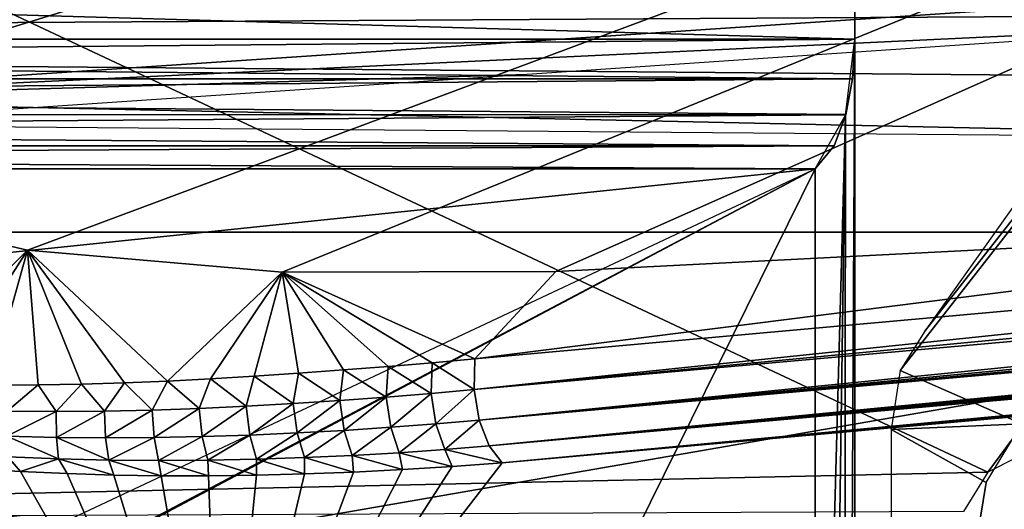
# Model space of a CAD drawing. Header units: millimetres. Extents: x -4274 to 4951, y -4805 to 4805.
# Tile 88 of 225: x 615 to 1088, y -2680 to -2445. Entities that reach past the tile are written whole.
import ezdxf

# ---------------------------------------------------------------- set-up
doc = ezdxf.new("R2010")
doc.units = ezdxf.units.MM
doc.header["$LTSCALE"] = 41.718519
for name, color, linetype in [('1013', 7, 'CONTINUOUS'), ('1014', 7, 'CONTINUOUS'), ('1593', 7, 'CONTINUOUS'), ('1594', 7, 'CONTINUOUS'), ('1595', 7, 'CONTINUOUS'), ('1596', 7, 'CONTINUOUS'), ('1597', 7, 'CONTINUOUS'), ('1601', 7, 'CONTINUOUS'), ('270', 7, 'CONTINUOUS'), ('271', 7, 'CONTINUOUS'), ('272', 7, 'CONTINUOUS'), ('273', 7, 'CONTINUOUS'), ('300', 7, 'CONTINUOUS'), ('37', 7, 'CONTINUOUS'), ('383', 7, 'CONTINUOUS'), ('386', 7, 'CONTINUOUS'), ('387', 7, 'CONTINUOUS'), ('388', 7, 'CONTINUOUS'), ('390', 7, 'CONTINUOUS'), ('42', 7, 'CONTINUOUS'), ('629', 7, 'CONTINUOUS'), ('826', 7, 'CONTINUOUS'), ('878', 7, 'CONTINUOUS'), ('881', 7, 'CONTINUOUS'), ('925', 7, 'CONTINUOUS'), ('990', 7, 'CONTINUOUS')]:
    doc.layers.add(name, color=color, linetype=linetype)

msp = doc.modelspace()

# ---------------------------------------------------------------- linework, layer by layer
at = {"layer": '1013', "linetype": 'Continuous'}
for points in [[(840.36, -2649.9, 123.81), (846.65, -2658.06, 112.92), (2721.94, -2481.8, 1081.28), (840.36, -2649.9, 123.81)], [(2698.2, -2482.1, 1071.28), (840.36, -2649.9, 123.81), (2721.94, -2481.8, 1081.28), (2698.2, -2482.1, 1071.28)], [(2668.12, -2482.66, 1058.09), (840.36, -2649.9, 123.81), (2698.2, -2482.1, 1071.28), (2668.12, -2482.66, 1058.09)], [(2721.94, -2481.8, 1081.28), (846.65, -2658.06, 112.92), (2740.68, -2481.71, 1088.76), (2721.94, -2481.8, 1081.28)], [(2740.68, -2481.71, 1088.76), (846.65, -2658.06, 112.92), (2755.45, -2481.8, 1094.22), (2740.68, -2481.71, 1088.76)], [(2755.45, -2481.8, 1094.22), (846.65, -2658.06, 112.92), (2767.07, -2482.05, 1098.01), (2755.45, -2481.8, 1094.22)], [(2767.07, -2482.05, 1098.01), (846.65, -2658.06, 112.92), (2776.21, -2482.49, 1100.29), (2767.07, -2482.05, 1098.01)], [(835.64, -2637.51, 130.88), (840.36, -2649.9, 123.81), (2520.52, -2486.9, 989.2), (835.64, -2637.51, 130.88)], [(2442.92, -2489.67, 951.48), (835.64, -2637.51, 130.88), (2520.52, -2486.9, 989.2), (2442.92, -2489.67, 951.48)], [(2630.01, -2483.57, 1040.82), (840.36, -2649.9, 123.81), (2668.12, -2482.66, 1058.09), (2630.01, -2483.57, 1040.82)], [(2581.72, -2484.94, 1018.35), (840.36, -2649.9, 123.81), (2630.01, -2483.57, 1040.82), (2581.72, -2484.94, 1018.35)], [(2520.52, -2486.9, 989.2), (840.36, -2649.9, 123.81), (2581.72, -2484.94, 1018.35), (2520.52, -2486.9, 989.2)], [(2776.21, -2482.49, 1100.29), (846.65, -2658.06, 112.92), (1814.6, -2570.93, 606.06), (2776.21, -2482.49, 1100.29)], [(2344.46, -2493.5, 902.7), (835.64, -2637.51, 130.88), (2442.92, -2489.67, 951.48), (2344.46, -2493.5, 902.7)], [(2219.39, -2498.77, 839.63), (835.64, -2637.51, 130.88), (2344.46, -2493.5, 902.7), (2219.39, -2498.77, 839.63)], [(833.24, -2622.84, 133), (835.64, -2637.51, 130.88), (2219.39, -2498.77, 839.63), (833.24, -2622.84, 133)], [(2060.27, -2506, 757.96), (833.24, -2622.84, 133), (2219.39, -2498.77, 839.63), (2060.27, -2506, 757.96)], [(1857.47, -2515.95, 651.89), (833.24, -2622.84, 133), (2060.27, -2506, 757.96), (1857.47, -2515.95, 651.89)], [(833.52, -2608.17, 129.86), (833.24, -2622.84, 133), (1857.47, -2515.95, 651.89), (833.52, -2608.17, 129.86)]]:
    msp.add_3dface(points, dxfattribs=at)
at = {"layer": '1014', "linetype": 'Continuous'}
for points in [[(791.88, -2611.72, 110.35), (812.51, -2624.71, 122.47), (813.03, -2609.97, 119.85), (791.88, -2611.72, 110.35)], [(812.51, -2624.71, 122.47), (833.24, -2622.84, 133), (813.03, -2609.97, 119.85), (812.51, -2624.71, 122.47)], [(833.24, -2622.84, 133), (833.52, -2608.17, 129.86), (813.03, -2609.97, 119.85), (833.24, -2622.84, 133)], [(748.83, -2614.96, 93.27), (768.69, -2628.12, 103.14), (770.38, -2613.4, 101.46), (748.83, -2614.96, 93.27)], [(768.69, -2628.12, 103.14), (790.88, -2626.48, 112.55), (770.38, -2613.4, 101.46), (768.69, -2628.12, 103.14)], [(770.38, -2613.4, 101.46), (790.88, -2626.48, 112.55), (791.88, -2611.72, 110.35), (770.38, -2613.4, 101.46)], [(790.88, -2626.48, 112.55), (812.51, -2624.71, 122.47), (791.88, -2611.72, 110.35), (790.88, -2626.48, 112.55)], [(665.22, -2619.61, 68.46), (678.51, -2632.71, 72.61), (685.84, -2618.74, 73.53), (665.22, -2619.61, 68.46)], [(678.51, -2632.71, 72.61), (701.14, -2631.92, 79.07), (685.84, -2618.74, 73.53), (678.51, -2632.71, 72.61)], [(685.84, -2618.74, 73.53), (701.14, -2631.92, 79.07), (706.57, -2617.66, 79.31), (685.84, -2618.74, 73.53)], [(701.14, -2631.92, 79.07), (723.67, -2630.87, 86.31), (706.57, -2617.66, 79.31), (701.14, -2631.92, 79.07)], [(706.57, -2617.66, 79.31), (723.67, -2630.87, 86.31), (727.53, -2616.4, 85.88), (706.57, -2617.66, 79.31)], [(723.67, -2630.87, 86.31), (746.21, -2629.59, 94.36), (727.53, -2616.4, 85.88), (723.67, -2630.87, 86.31)], [(727.53, -2616.4, 85.88), (746.21, -2629.59, 94.36), (748.83, -2614.96, 93.27), (727.53, -2616.4, 85.88)], [(746.21, -2629.59, 94.36), (768.69, -2628.12, 103.14), (748.83, -2614.96, 93.27), (746.21, -2629.59, 94.36)], [(600.51, -2620.78, 56.81), (608.93, -2633.28, 57.75), (623.79, -2620.65, 60.3), (600.51, -2620.78, 56.81)], [(608.93, -2633.28, 57.75), (632.49, -2633.42, 61.96), (623.79, -2620.65, 60.3), (608.93, -2633.28, 57.75)], [(623.79, -2620.65, 60.3), (632.49, -2633.42, 61.96), (644.58, -2620.25, 64.07), (623.79, -2620.65, 60.3)], [(632.49, -2633.42, 61.96), (655.67, -2633.22, 66.91), (644.58, -2620.25, 64.07), (632.49, -2633.42, 61.96)], [(644.58, -2620.25, 64.07), (655.67, -2633.22, 66.91), (665.22, -2619.61, 68.46), (644.58, -2620.25, 64.07)], [(655.67, -2633.22, 66.91), (678.51, -2632.71, 72.61), (665.22, -2619.61, 68.46), (655.67, -2633.22, 66.91)], [(833.24, -2622.84, 133), (812.51, -2624.71, 122.47), (814.81, -2639.23, 120.06), (833.24, -2622.84, 133)], [(835.64, -2637.51, 130.88), (833.24, -2622.84, 133), (814.81, -2639.23, 120.06), (835.64, -2637.51, 130.88)], [(768.69, -2628.12, 103.14), (746.21, -2629.59, 94.36), (748.22, -2643.7, 91.59), (768.69, -2628.12, 103.14)], [(770.83, -2642.43, 100.51), (768.69, -2628.12, 103.14), (748.22, -2643.7, 91.59), (770.83, -2642.43, 100.51)], [(790.88, -2626.48, 112.55), (768.69, -2628.12, 103.14), (770.83, -2642.43, 100.51), (790.88, -2626.48, 112.55)], [(793.09, -2640.94, 110.03), (790.88, -2626.48, 112.55), (770.83, -2642.43, 100.51), (793.09, -2640.94, 110.03)], [(812.51, -2624.71, 122.47), (790.88, -2626.48, 112.55), (793.09, -2640.94, 110.03), (812.51, -2624.71, 122.47)], [(814.81, -2639.23, 120.06), (812.51, -2624.71, 122.47), (793.09, -2640.94, 110.03), (814.81, -2639.23, 120.06)], [(632.49, -2633.42, 61.96), (608.93, -2633.28, 57.75), (608.77, -2645.22, 53.5), (632.49, -2633.42, 61.96)], [(632.65, -2645.8, 57.94), (632.49, -2633.42, 61.96), (608.77, -2645.22, 53.5), (632.65, -2645.8, 57.94)], [(655.67, -2633.22, 66.91), (632.49, -2633.42, 61.96), (632.65, -2645.8, 57.94), (655.67, -2633.22, 66.91)], [(656.22, -2646.02, 63.16), (655.67, -2633.22, 66.91), (632.65, -2645.8, 57.94), (656.22, -2646.02, 63.16)], [(678.51, -2632.71, 72.61), (655.67, -2633.22, 66.91), (656.22, -2646.02, 63.16), (678.51, -2632.71, 72.61)], [(679.5, -2645.9, 69.13), (678.51, -2632.71, 72.61), (656.22, -2646.02, 63.16), (679.5, -2645.9, 69.13)], [(701.14, -2631.92, 79.07), (678.51, -2632.71, 72.61), (679.5, -2645.9, 69.13), (701.14, -2631.92, 79.07)], [(702.56, -2645.46, 75.86), (701.14, -2631.92, 79.07), (679.5, -2645.9, 69.13), (702.56, -2645.46, 75.86)], [(723.67, -2630.87, 86.31), (701.14, -2631.92, 79.07), (702.56, -2645.46, 75.86), (723.67, -2630.87, 86.31)], [(725.45, -2644.72, 83.35), (723.67, -2630.87, 86.31), (702.56, -2645.46, 75.86), (725.45, -2644.72, 83.35)], [(746.21, -2629.59, 94.36), (723.67, -2630.87, 86.31), (725.45, -2644.72, 83.35), (746.21, -2629.59, 94.36)], [(748.22, -2643.7, 91.59), (746.21, -2629.59, 94.36), (725.45, -2644.72, 83.35), (748.22, -2643.7, 91.59)], [(835.64, -2637.51, 130.88), (814.81, -2639.23, 120.06), (819.11, -2651.56, 113.09), (835.64, -2637.51, 130.88)], [(840.36, -2649.9, 123.81), (835.64, -2637.51, 130.88), (819.11, -2651.56, 113.09), (840.36, -2649.9, 123.81)], [(770.83, -2642.43, 100.51), (748.22, -2643.7, 91.59), (751.78, -2655.55, 84.49), (770.83, -2642.43, 100.51)], [(774.66, -2654.49, 93.44), (770.83, -2642.43, 100.51), (751.78, -2655.55, 84.49), (774.66, -2654.49, 93.44)], [(793.09, -2640.94, 110.03), (770.83, -2642.43, 100.51), (774.66, -2654.49, 93.44), (793.09, -2640.94, 110.03)], [(797.14, -2653.16, 103), (793.09, -2640.94, 110.03), (774.66, -2654.49, 93.44), (797.14, -2653.16, 103)], [(814.81, -2639.23, 120.06), (793.09, -2640.94, 110.03), (797.14, -2653.16, 103), (814.81, -2639.23, 120.06)], [(819.11, -2651.56, 113.09), (814.81, -2639.23, 120.06), (797.14, -2653.16, 103), (819.11, -2651.56, 113.09)], [(632.65, -2645.8, 57.94), (608.77, -2645.22, 53.5), (633.63, -2656.14, 50.41), (632.65, -2645.8, 57.94)], [(633.63, -2656.14, 50.41), (608.77, -2645.22, 53.5), (609.31, -2655.19, 45.92), (633.63, -2656.14, 50.41)], [(656.22, -2646.02, 63.16), (632.65, -2645.8, 57.94), (657.72, -2656.7, 55.71), (656.22, -2646.02, 63.16)], [(657.72, -2656.7, 55.71), (632.65, -2645.8, 57.94), (633.63, -2656.14, 50.41), (657.72, -2656.7, 55.71)], [(679.5, -2645.9, 69.13), (656.22, -2646.02, 63.16), (657.72, -2656.7, 55.71), (679.5, -2645.9, 69.13)], [(681.59, -2656.91, 61.79), (679.5, -2645.9, 69.13), (657.72, -2656.7, 55.71), (681.59, -2656.91, 61.79)], [(702.56, -2645.46, 75.86), (679.5, -2645.9, 69.13), (681.59, -2656.91, 61.79), (702.56, -2645.46, 75.86)], [(705.21, -2656.78, 68.63), (702.56, -2645.46, 75.86), (681.59, -2656.91, 61.79), (705.21, -2656.78, 68.63)], [(725.45, -2644.72, 83.35), (702.56, -2645.46, 75.86), (705.21, -2656.78, 68.63), (725.45, -2644.72, 83.35)], [(728.61, -2656.32, 76.21), (725.45, -2644.72, 83.35), (705.21, -2656.78, 68.63), (728.61, -2656.32, 76.21)], [(748.22, -2643.7, 91.59), (725.45, -2644.72, 83.35), (728.61, -2656.32, 76.21), (748.22, -2643.7, 91.59)], [(751.78, -2655.55, 84.49), (748.22, -2643.7, 91.59), (728.61, -2656.32, 76.21), (751.78, -2655.55, 84.49)], [(819.11, -2651.56, 113.09), (797.14, -2653.16, 103), (822.61, -2659.8, 101.62), (819.11, -2651.56, 113.09)], [(840.36, -2649.9, 123.81), (819.11, -2651.56, 113.09), (846.65, -2658.06, 112.92), (840.36, -2649.9, 123.81)], [(846.65, -2658.06, 112.92), (819.11, -2651.56, 113.09), (822.61, -2659.8, 101.62), (846.65, -2658.06, 112.92)], [(615.37, -2662.19, 36.43), (609.31, -2655.19, 45.92), (590.96, -2660.71, 32.9), (615.37, -2662.19, 36.43)], [(633.63, -2656.14, 50.41), (609.31, -2655.19, 45.92), (615.37, -2662.19, 36.43), (633.63, -2656.14, 50.41)], [(637.67, -2663.2, 40.4), (633.63, -2656.14, 50.41), (615.37, -2662.19, 36.43), (637.67, -2663.2, 40.4)], [(657.72, -2656.7, 55.71), (633.63, -2656.14, 50.41), (660.19, -2663.9, 45.16), (657.72, -2656.7, 55.71)], [(660.19, -2663.9, 45.16), (633.63, -2656.14, 50.41), (637.67, -2663.2, 40.4), (660.19, -2663.9, 45.16)], [(681.59, -2656.91, 61.79), (657.72, -2656.7, 55.71), (682.86, -2664.26, 50.76), (681.59, -2656.91, 61.79)], [(682.86, -2664.26, 50.76), (657.72, -2656.7, 55.71), (660.19, -2663.9, 45.16), (682.86, -2664.26, 50.76)], [(705.21, -2656.78, 68.63), (681.59, -2656.91, 61.79), (705.62, -2664.28, 57.23), (705.21, -2656.78, 68.63)], [(705.62, -2664.28, 57.23), (681.59, -2656.91, 61.79), (682.86, -2664.26, 50.76), (705.62, -2664.28, 57.23)], [(728.61, -2656.32, 76.21), (705.21, -2656.78, 68.63), (728.59, -2663.98, 64.5), (728.61, -2656.32, 76.21)], [(728.59, -2663.98, 64.5), (705.21, -2656.78, 68.63), (705.62, -2664.28, 57.23), (728.59, -2663.98, 64.5)], [(751.77, -2663.38, 72.58), (728.61, -2656.32, 76.21), (728.59, -2663.98, 64.5), (751.77, -2663.38, 72.58)], [(751.78, -2655.55, 84.49), (728.61, -2656.32, 76.21), (751.77, -2663.38, 72.58), (751.78, -2655.55, 84.49)], [(775.17, -2662.48, 81.46), (751.78, -2655.55, 84.49), (751.77, -2663.38, 72.58), (775.17, -2662.48, 81.46)], [(774.66, -2654.49, 93.44), (751.78, -2655.55, 84.49), (775.17, -2662.48, 81.46), (774.66, -2654.49, 93.44)], [(797.14, -2653.16, 103), (774.66, -2654.49, 93.44), (798.78, -2661.29, 91.14), (797.14, -2653.16, 103)], [(798.78, -2661.29, 91.14), (774.66, -2654.49, 93.44), (775.17, -2662.48, 81.46), (798.78, -2661.29, 91.14)], [(822.61, -2659.8, 101.62), (797.14, -2653.16, 103), (798.78, -2661.29, 91.14), (822.61, -2659.8, 101.62)]]:
    msp.add_3dface(points, dxfattribs=at)
at = {"layer": '1593', "linetype": 'Continuous'}
for points in [[(433.67, -2484.08, -54.41), (390.87, -2443.94, 19.72), (2008.52, -2378.76, 821.65), (433.67, -2484.08, -54.41)], [(1226.84, -2446.49, 349.78), (433.67, -2484.08, -54.41), (2008.52, -2378.76, 821.65), (1226.84, -2446.49, 349.78)], [(858.7, -2471.46, 143.98), (433.67, -2484.08, -54.41), (1226.84, -2446.49, 349.78), (858.7, -2471.46, 143.98)], [(490.57, -2496.42, -61.81), (433.67, -2484.08, -54.41), (858.7, -2471.46, 143.98), (490.57, -2496.42, -61.81)]]:
    msp.add_3dface(points, dxfattribs=at)
at = {"layer": '1594', "linetype": 'Continuous'}
for points in [[(-860.29, -2455.28, -1115.21), (-843.71, -2405.02, -1143.93), (3043.55, -2432.12, 1064.57), (-860.29, -2455.28, -1115.21)], [(2136.22, -2480.6, 595.34), (-860.29, -2455.28, -1115.21), (3043.55, -2432.12, 1064.57), (2136.22, -2480.6, 595.34)], [(1321.51, -2502.52, 185.79), (-860.29, -2455.28, -1115.21), (2136.22, -2480.6, 595.34), (1321.51, -2502.52, 185.79)], [(219.14, -2493.68, -441.02), (-860.29, -2455.28, -1115.21), (1321.51, -2502.52, 185.79), (219.14, -2493.68, -441.02)]]:
    msp.add_3dface(points, dxfattribs=at)
at = {"layer": '1595', "linetype": 'Continuous'}
for points in [[(1550.63, -2026.31, -3104.64), (1079.84, -2662.6, -2320.75), (-551.25, -1896.43, -4522.01), (1550.63, -2026.31, -3104.64)], [(-551.25, -1896.43, -4522.01), (1079.84, -2662.6, -2320.75), (-0.33, -2686.24, -2944.47), (-551.25, -1896.43, -4522.01)]]:
    msp.add_3dface(points, dxfattribs=at)
at = {"layer": '1596', "linetype": 'Continuous'}
msp.add_3dface([(1079.84, -2662.6, -2320.75), (1550.63, -2026.31, -3104.64), (1093.44, -2655.7, -2308.97), (1079.84, -2662.6, -2320.75)], dxfattribs=at)
at = {"layer": '1597', "linetype": 'Continuous'}
for points in [[(1596.38, -1824.21, -3131.62), (1049.68, -2594.88, -2221.77), (1639.67, -1842.71, -3203.67), (1596.38, -1824.21, -3131.62)], [(1049.68, -2594.88, -2221.77), (1037.82, -2613.71, -2202.03), (1639.67, -1842.71, -3203.67), (1049.68, -2594.88, -2221.77)], [(1639.67, -1842.71, -3203.67), (1037.82, -2613.71, -2202.03), (1096.11, -2639.24, -2299.04), (1639.67, -1842.71, -3203.67)], [(1037.82, -2613.71, -2202.03), (1033.39, -2641.99, -2194.65), (1096.11, -2639.24, -2299.04), (1037.82, -2613.71, -2202.03)], [(1096.11, -2639.24, -2299.04), (1033.39, -2641.99, -2194.65), (1079.02, -2667.45, -2270.59), (1096.11, -2639.24, -2299.04)], [(1033.39, -2641.99, -2194.65), (1033.39, -2946.4, -2194.65), (1079.02, -2667.45, -2270.59), (1033.39, -2641.99, -2194.65)], [(1079.02, -2667.45, -2270.59), (1033.39, -2946.4, -2194.65), (1072.64, -2709.07, -2259.97), (1079.02, -2667.45, -2270.59)]]:
    msp.add_3dface(points, dxfattribs=at)
at = {"layer": '1601', "linetype": 'Continuous'}
msp.add_3dface([(-0.33, -2686.24, -2944.47), (1079.84, -2662.6, -2320.75), (1068.1, -2681.34, -2301.94), (-0.33, -2686.24, -2944.47)], dxfattribs=at)
at = {"layer": '270', "linetype": 'Continuous'}
for points in [[(502.29, -3517.88, -7721.17), (996.97, -2516.9, -8129.78), (996.97, -3026.52, -7887.37), (502.29, -3517.88, -7721.17)], [(996.97, -2516.9, -8129.78), (502.29, -3517.88, -7721.17), (503.69, -2748.61, -8129.82), (996.97, -2516.9, -8129.78)]]:
    msp.add_3dface(points, dxfattribs=at)
at = {"layer": '271', "linetype": 'Continuous'}
for points in [[(1010.32, -3517.91, -7599.81), (1016, -2454.55, -8129.78), (1016, -2996.46, -7875.25), (1010.32, -3517.91, -7599.81)], [(1016, -2454.55, -8129.78), (1010.32, -3517.91, -7599.81), (1011.55, -2491.1, -8129.77), (1016, -2454.55, -8129.78)], [(1010.32, -3517.91, -7599.81), (996.97, -3517.9, -7609.88), (1011.55, -2491.1, -8129.77), (1010.32, -3517.91, -7599.81)], [(996.97, -3517.9, -7609.88), (996.97, -3026.52, -7887.37), (1011.55, -2491.1, -8129.77), (996.97, -3517.9, -7609.88)], [(996.97, -3026.52, -7887.37), (996.97, -2516.9, -8129.78), (1011.55, -2491.1, -8129.77), (996.97, -3026.52, -7887.37)]]:
    msp.add_3dface(points, dxfattribs=at)
at = {"layer": '272', "linetype": 'Continuous'}
for points in [[(1016, -2369.3, -8129.78), (1016, -2955.47, -7859.26), (1016, -2454.55, -8129.78), (1016, -2369.3, -8129.78)], [(1016, -2454.55, -8129.78), (1016, -2955.47, -7859.26), (1016, -2996.46, -7875.25), (1016, -2454.55, -8129.78)]]:
    msp.add_3dface(points, dxfattribs=at)
at = {"layer": '273', "linetype": 'Continuous'}
for points in [[(1570.6, -2681.77, -7778.2), (1016, -2369.3, -8129.78), (1312.27, -2119.52, -8129.79), (1570.6, -2681.77, -7778.2)], [(1016, -2369.3, -8129.78), (1570.6, -2681.77, -7778.2), (1016, -2955.47, -7859.26), (1016, -2369.3, -8129.78)]]:
    msp.add_3dface(points, dxfattribs=at)
at = {"layer": '300', "linetype": 'Continuous'}
for points in [[(-1553.33, -1946.03, -5669.46), (-1547.65, -2547.31, -5305.43), (1553.33, -1946.03, -5669.46), (-1553.33, -1946.03, -5669.46)], [(1553.33, -1946.03, -5669.46), (-1547.65, -2547.31, -5305.43), (1547.65, -2547.29, -5305.44), (1553.33, -1946.03, -5669.46)], [(-1547.65, -2547.31, -5305.43), (-1539.2, -3082.35, -4849.15), (1547.65, -2547.29, -5305.44), (-1547.65, -2547.31, -5305.43)], [(-1539.2, -3082.35, -4849.15), (1539.2, -3082.35, -4849.15), (1547.65, -2547.29, -5305.44), (-1539.2, -3082.35, -4849.15)]]:
    msp.add_3dface(points, dxfattribs=at)
at = {"layer": '37', "linetype": 'Continuous'}
msp.add_3dface([(0, -2134.04, -11095.23), (2454.89, 2472.58, -11095.23), (2454.89, -2472.58, -11095.23), (0, -2134.04, -11095.23)], dxfattribs=at)
at = {"layer": '383', "linetype": 'Continuous'}
for points in [[(-1016, -2454.55, -8129.78), (1016, -2454.55, -8129.78), (1016, -2395.52, -8129.78), (-1016, -2454.55, -8129.78)], [(-1016, -2395.52, -8129.78), (-1016, -2454.55, -8129.78), (1016, -2395.52, -8129.78), (-1016, -2395.52, -8129.78)], [(1016, -2454.55, -8129.78), (-1016, -2454.55, -8129.78), (-1014.88, -2473.57, -8129.78), (1016, -2454.55, -8129.78)], [(1014.87, -2473.65, -8129.78), (1016, -2454.55, -8129.78), (-1014.88, -2473.57, -8129.78), (1014.87, -2473.65, -8129.78)], [(1014.87, -2473.65, -8129.78), (-1014.88, -2473.57, -8129.78), (-1011.65, -2490.77, -8129.78), (1014.87, -2473.65, -8129.78)], [(1011.62, -2490.86, -8129.78), (1014.87, -2473.65, -8129.78), (-1011.65, -2490.77, -8129.78), (1011.62, -2490.86, -8129.78)], [(1011.62, -2490.86, -8129.78), (-1011.65, -2490.77, -8129.78), (-1006.08, -2505.79, -8129.78), (1011.62, -2490.86, -8129.78)], [(1006.05, -2505.85, -8129.78), (1011.62, -2490.86, -8129.78), (-1006.08, -2505.79, -8129.78), (1006.05, -2505.85, -8129.78)], [(-996.97, -2516.9, -8129.78), (1006.05, -2505.85, -8129.78), (-1006.08, -2505.79, -8129.78), (-996.97, -2516.9, -8129.78)], [(996.97, -2516.9, -8129.78), (1006.05, -2505.85, -8129.78), (-996.97, -2516.9, -8129.78), (996.97, -2516.9, -8129.78)], [(996.97, -2516.9, -8129.78), (-996.97, -2516.9, -8129.78), (-669.04, -2689.84, -8129.78), (996.97, -2516.9, -8129.78)], [(996.97, -2516.9, -8129.78), (-669.04, -2689.84, -8129.78), (675.47, -2687.17, -8129.78), (996.97, -2516.9, -8129.78)]]:
    msp.add_3dface(points, dxfattribs=at)
at = {"layer": '386', "linetype": 'Continuous'}
for points in [[(1016, -2395.52, -8205.98), (1016, -2454.55, -8205.98), (-1016, -2395.52, -8205.98), (1016, -2395.52, -8205.98)], [(-1016, -2395.52, -8205.98), (1016, -2454.55, -8205.98), (-1016, -2454.55, -8205.98), (-1016, -2395.52, -8205.98)], [(-1016, -2454.55, -8205.98), (1016, -2454.55, -8205.98), (1014.88, -2473.57, -8205.98), (-1016, -2454.55, -8205.98)], [(-1014.87, -2473.65, -8205.98), (-1016, -2454.55, -8205.98), (1014.88, -2473.57, -8205.98), (-1014.87, -2473.65, -8205.98)], [(1011.65, -2490.77, -8205.98), (-1014.87, -2473.65, -8205.98), (1014.88, -2473.57, -8205.98), (1011.65, -2490.77, -8205.98)], [(-1011.62, -2490.86, -8205.98), (-1014.87, -2473.65, -8205.98), (1011.65, -2490.77, -8205.98), (-1011.62, -2490.86, -8205.98)], [(1006.08, -2505.79, -8205.98), (-1011.62, -2490.86, -8205.98), (1011.65, -2490.77, -8205.98), (1006.08, -2505.79, -8205.98)], [(-1006.05, -2505.85, -8205.98), (-1011.62, -2490.86, -8205.98), (1006.08, -2505.79, -8205.98), (-1006.05, -2505.85, -8205.98)], [(996.97, -2516.9, -8205.98), (-1006.05, -2505.85, -8205.98), (1006.08, -2505.79, -8205.98), (996.97, -2516.9, -8205.98)], [(-996.97, -2516.9, -8205.98), (-1006.05, -2505.85, -8205.98), (996.97, -2516.9, -8205.98), (-996.97, -2516.9, -8205.98)], [(-675.47, -2687.17, -8205.98), (-996.97, -2516.9, -8205.98), (669.04, -2689.84, -8205.98), (-675.47, -2687.17, -8205.98)], [(669.04, -2689.84, -8205.98), (-996.97, -2516.9, -8205.98), (996.97, -2516.9, -8205.98), (669.04, -2689.84, -8205.98)]]:
    msp.add_3dface(points, dxfattribs=at)
at = {"layer": '387', "linetype": 'Continuous'}
for points in [[(1016, -2454.55, -8205.98), (1016, -2395.52, -8205.98), (1016, -2395.52, -8129.78), (1016, -2454.55, -8205.98)], [(1016, -2454.55, -8129.78), (1016, -2454.55, -8205.98), (1016, -2395.52, -8129.78), (1016, -2454.55, -8129.78)]]:
    msp.add_3dface(points, dxfattribs=at)
at = {"layer": '388', "linetype": 'Continuous'}
for points in [[(1014.88, -2473.57, -8205.98), (1016, -2454.55, -8205.98), (1014.87, -2473.65, -8129.78), (1014.88, -2473.57, -8205.98)], [(1014.87, -2473.65, -8129.78), (1016, -2454.55, -8205.98), (1016, -2454.55, -8129.78), (1014.87, -2473.65, -8129.78)], [(1011.62, -2490.86, -8129.78), (1011.65, -2490.77, -8205.98), (1014.87, -2473.65, -8129.78), (1011.62, -2490.86, -8129.78)], [(1011.65, -2490.77, -8205.98), (1014.88, -2473.57, -8205.98), (1014.87, -2473.65, -8129.78), (1011.65, -2490.77, -8205.98)], [(1006.05, -2505.85, -8129.78), (1006.08, -2505.79, -8205.98), (1011.62, -2490.86, -8129.78), (1006.05, -2505.85, -8129.78)], [(1006.08, -2505.79, -8205.98), (1011.65, -2490.77, -8205.98), (1011.62, -2490.86, -8129.78), (1006.08, -2505.79, -8205.98)], [(996.97, -2516.9, -8205.98), (1006.08, -2505.79, -8205.98), (996.97, -2516.9, -8129.78), (996.97, -2516.9, -8205.98)], [(996.97, -2516.9, -8129.78), (1006.08, -2505.79, -8205.98), (1006.05, -2505.85, -8129.78), (996.97, -2516.9, -8129.78)]]:
    msp.add_3dface(points, dxfattribs=at)
at = {"layer": '390', "linetype": 'Continuous'}
for points in [[(669.04, -2689.84, -8205.98), (996.97, -2516.9, -8205.98), (675.47, -2687.17, -8129.78), (669.04, -2689.84, -8205.98)], [(996.97, -2516.9, -8205.98), (996.97, -2516.9, -8129.78), (675.47, -2687.17, -8129.78), (996.97, -2516.9, -8205.98)]]:
    msp.add_3dface(points, dxfattribs=at)
at = {"layer": '42', "linetype": 'Continuous'}
for points in [[(0, -2134.04, -11095.23), (2454.89, -2472.58, -11095.23), (0, -2134, -10993.63), (0, -2134.04, -11095.23)], [(2454.89, -2472.58, -11095.23), (2454.89, -2472.58, -10993.63), (0, -2134, -10993.63), (2454.89, -2472.58, -11095.23)]]:
    msp.add_3dface(points, dxfattribs=at)
at = {"layer": '629', "linetype": 'Continuous'}
msp.add_3dface([(337.79, -2615.01, 53.65), (456.27, -2804.54, -461.1), (643.27, -2827.94, -475.46), (337.79, -2615.01, 53.65)], dxfattribs=at)
at = {"layer": '826', "linetype": 'Continuous'}
for points in [[(337.79, -2615.01, 53.65), (643.27, -2827.94, -475.46), (375.01, -2627.32, 42.58), (337.79, -2615.01, 53.65)], [(375.01, -2627.32, 42.58), (643.27, -2827.94, -475.46), (415.49, -2637.22, 34.84), (375.01, -2627.32, 42.58)], [(415.49, -2637.22, 34.84), (643.27, -2827.94, -475.46), (711.71, -2832.73, -478.24), (415.49, -2637.22, 34.84)]]:
    msp.add_3dface(points, dxfattribs=at)
at = {"layer": '878', "linetype": 'Continuous'}
for points in [[(711.71, -2832.73, -478.24), (2782.82, -2483.78, 1099.33), (1814.6, -2570.93, 606.06), (711.71, -2832.73, -478.24)], [(2782.82, -2483.78, 1099.33), (711.71, -2832.73, -478.24), (3251.2, -2654.61, 287.81), (2782.82, -2483.78, 1099.33)], [(846.65, -2658.06, 112.92), (711.71, -2832.73, -478.24), (1814.6, -2570.93, 606.06), (846.65, -2658.06, 112.92)], [(415.49, -2637.22, 34.84), (711.71, -2832.73, -478.24), (435.59, -2641.38, 31.63), (415.49, -2637.22, 34.84)], [(711.71, -2832.73, -478.24), (456.2, -2645.18, 29.28), (435.59, -2641.38, 31.63), (711.71, -2832.73, -478.24)], [(711.71, -2832.73, -478.24), (477.33, -2648.62, 27.77), (456.2, -2645.18, 29.28), (711.71, -2832.73, -478.24)], [(711.71, -2832.73, -478.24), (498.97, -2651.7, 27.11), (477.33, -2648.62, 27.77), (711.71, -2832.73, -478.24)], [(711.71, -2832.73, -478.24), (521.13, -2654.43, 27.31), (498.97, -2651.7, 27.11), (711.71, -2832.73, -478.24)], [(711.71, -2832.73, -478.24), (543.79, -2656.83, 28.37), (521.13, -2654.43, 27.31), (711.71, -2832.73, -478.24)], [(711.71, -2832.73, -478.24), (567.06, -2658.92, 30.24), (543.79, -2656.83, 28.37), (711.71, -2832.73, -478.24)], [(711.71, -2832.73, -478.24), (1022, -2896.86, -1015.67), (3251.2, -2654.61, 287.81), (711.71, -2832.73, -478.24)], [(1022, -2896.86, -1015.67), (1325, -2829.71, -1540.49), (3251.2, -2654.61, 287.81), (1022, -2896.86, -1015.67)], [(711.71, -2832.73, -478.24), (590.96, -2660.71, 32.9), (567.06, -2658.92, 30.24), (711.71, -2832.73, -478.24)], [(711.71, -2832.73, -478.24), (615.37, -2662.19, 36.43), (590.96, -2660.71, 32.9), (711.71, -2832.73, -478.24)], [(711.71, -2832.73, -478.24), (846.65, -2658.06, 112.92), (822.61, -2659.8, 101.62), (711.71, -2832.73, -478.24)], [(711.71, -2832.73, -478.24), (822.61, -2659.8, 101.62), (798.78, -2661.29, 91.14), (711.71, -2832.73, -478.24)], [(711.71, -2832.73, -478.24), (798.78, -2661.29, 91.14), (775.17, -2662.48, 81.46), (711.71, -2832.73, -478.24)], [(711.71, -2832.73, -478.24), (637.67, -2663.2, 40.4), (615.37, -2662.19, 36.43), (711.71, -2832.73, -478.24)], [(711.71, -2832.73, -478.24), (660.19, -2663.9, 45.16), (637.67, -2663.2, 40.4), (711.71, -2832.73, -478.24)], [(711.71, -2832.73, -478.24), (682.86, -2664.26, 50.76), (660.19, -2663.9, 45.16), (711.71, -2832.73, -478.24)], [(711.71, -2832.73, -478.24), (705.62, -2664.28, 57.23), (682.86, -2664.26, 50.76), (711.71, -2832.73, -478.24)], [(711.71, -2832.73, -478.24), (728.59, -2663.98, 64.5), (705.62, -2664.28, 57.23), (711.71, -2832.73, -478.24)], [(711.71, -2832.73, -478.24), (775.17, -2662.48, 81.46), (751.77, -2663.38, 72.58), (711.71, -2832.73, -478.24)], [(711.71, -2832.73, -478.24), (751.77, -2663.38, 72.58), (728.59, -2663.98, 64.5), (711.71, -2832.73, -478.24)]]:
    msp.add_3dface(points, dxfattribs=at)
at = {"layer": '881', "linetype": 'Continuous'}
for points in [[(554.1, -2620.14, 52.03), (618.68, -2555.96, 55.4), (417.7, -2508.72, 81.46), (554.1, -2620.14, 52.03)], [(554.1, -2620.14, 52.03), (577.22, -2620.61, 54.05), (618.68, -2555.96, 55.4), (554.1, -2620.14, 52.03)], [(577.22, -2620.61, 54.05), (600.51, -2620.78, 56.81), (618.68, -2555.96, 55.4), (577.22, -2620.61, 54.05)], [(600.51, -2620.78, 56.81), (623.79, -2620.65, 60.3), (618.68, -2555.96, 55.4), (600.51, -2620.78, 56.81)], [(623.79, -2620.65, 60.3), (644.58, -2620.25, 64.07), (618.68, -2555.96, 55.4), (623.79, -2620.65, 60.3)], [(644.58, -2620.25, 64.07), (665.22, -2619.61, 68.46), (618.68, -2555.96, 55.4), (644.58, -2620.25, 64.07)], [(665.22, -2619.61, 68.46), (685.84, -2618.74, 73.53), (618.68, -2555.96, 55.4), (665.22, -2619.61, 68.46)], [(685.84, -2618.74, 73.53), (740.96, -2566.51, 78.21), (618.68, -2555.96, 55.4), (685.84, -2618.74, 73.53)], [(685.84, -2618.74, 73.53), (706.57, -2617.66, 79.31), (740.96, -2566.51, 78.21), (685.84, -2618.74, 73.53)], [(706.57, -2617.66, 79.31), (727.53, -2616.4, 85.88), (740.96, -2566.51, 78.21), (706.57, -2617.66, 79.31)], [(727.53, -2616.4, 85.88), (748.83, -2614.96, 93.27), (740.96, -2566.51, 78.21), (727.53, -2616.4, 85.88)], [(833.52, -2608.17, 129.86), (872.42, -2566.14, 131.46), (740.96, -2566.51, 78.21), (833.52, -2608.17, 129.86)], [(813.03, -2609.97, 119.85), (833.52, -2608.17, 129.86), (740.96, -2566.51, 78.21), (813.03, -2609.97, 119.85)], [(748.83, -2614.96, 93.27), (770.38, -2613.4, 101.46), (740.96, -2566.51, 78.21), (748.83, -2614.96, 93.27)], [(770.38, -2613.4, 101.46), (791.88, -2611.72, 110.35), (740.96, -2566.51, 78.21), (770.38, -2613.4, 101.46)], [(791.88, -2611.72, 110.35), (813.03, -2609.97, 119.85), (740.96, -2566.51, 78.21), (791.88, -2611.72, 110.35)]]:
    msp.add_3dface(points, dxfattribs=at)
at = {"layer": '925', "linetype": 'Continuous'}
for points in [[(833.52, -2608.17, 129.86), (1857.47, -2515.95, 651.89), (1364.9, -2541.06, 391.66), (833.52, -2608.17, 129.86)], [(833.52, -2608.17, 129.86), (1364.9, -2541.06, 391.66), (872.42, -2566.14, 131.46), (833.52, -2608.17, 129.86)]]:
    msp.add_3dface(points, dxfattribs=at)
at = {"layer": '990', "linetype": 'Continuous'}
for points in [[(417.7, -2508.72, 81.46), (2332.87, -1916.66, 1878.41), (297.75, -2434.59, 181.01), (417.7, -2508.72, 81.46)], [(618.68, -2555.96, 55.4), (2332.87, -1916.66, 1878.41), (417.7, -2508.72, 81.46), (618.68, -2555.96, 55.4)], [(740.96, -2566.51, 78.21), (2332.87, -1916.66, 1878.41), (618.68, -2555.96, 55.4), (740.96, -2566.51, 78.21)], [(872.42, -2566.14, 131.46), (2332.87, -1916.66, 1878.41), (740.96, -2566.51, 78.21), (872.42, -2566.14, 131.46)], [(1364.9, -2541.06, 391.66), (2332.87, -1916.66, 1878.41), (872.42, -2566.14, 131.46), (1364.9, -2541.06, 391.66)]]:
    msp.add_3dface(points, dxfattribs=at)

doc.saveas('drawing.dxf')
